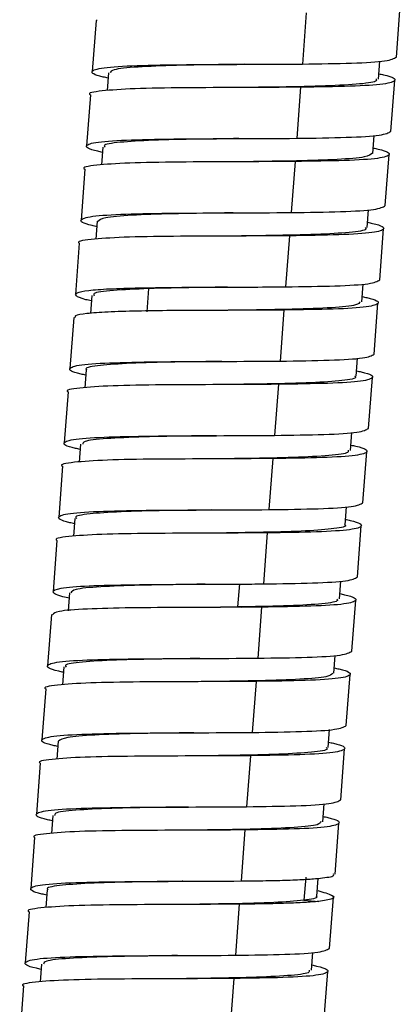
# Model space of a CAD drawing. Header units: millimetres. Extents: x 94562 to 148959, y -25377 to 3008.
# Tile 181 of 187: x 134415.55 to 134418.83, y -3524.86 to -3516.4. Entities that reach past the tile are written whole.
import ezdxf

# ---------------------------------------------------------------- set-up
doc = ezdxf.new("R2010")
doc.units = ezdxf.units.MM
doc.linetypes.add('BORDER2', pattern=[0.875, 0.25, -0.125, 0.25, -0.125, 0, -0.125])
doc.layers.add('tt_pomoc', color=42, linetype='Continuous')
doc.layers.add('tt_symbole', color=40, linetype='Continuous')

# ---------------------------------------------------------------- blocks, each defined once
blk = doc.blocks.new('mic')
at = {"layer": 'tt_symbole', "linetype": 'Continuous', "lineweight": 25}
for p, q in [((137095.7794, -4434.9984), (137095.8123, -4434.5596)), ((137095.0033, -4434.6191), (137094.9703, -4435.0579)), ((137093.1957, -4434.6837), (137093.1627, -4435.1225)), ((137093.1993, -4434.6769), (137093.2065, -4434.6846)), ((137094.4726, -4435.0604), (137094.4728, -4435.0605)), ((137095.6242, -4435.1873), (137095.6357, -4435.0336)), ((137093.3033, -4435.1331), (137093.2917, -4435.2867)), ((137094.9553, -4435.2573), (137094.9223, -4435.6961)), ((137095.7314, -4435.6366), (137095.7644, -4435.1978)), ((137093.1477, -4435.322), (137093.1147, -4435.7607)), ((137095.5756, -4435.8254), (137095.5872, -4435.6718)), ((137093.2552, -4435.7713), (137093.2436, -4435.9249)), ((137095.6834, -4436.2748), (137095.7164, -4435.836)), ((137094.4063, -4435.8981), (137094.4061, -4435.8981)), ((137094.9073, -4435.8955), (137094.8743, -4436.3343)), ((137093.0997, -4435.9602), (137093.0667, -4436.3989)), ((137095.5284, -4436.4636), (137095.5399, -4436.31)), ((137093.2063, -4436.4094), (137093.1948, -4436.5632)), ((137094.8593, -4436.5337), (137094.8263, -4436.9725)), ((137095.6354, -4436.913), (137095.6684, -4436.4742)), ((137093.0517, -4436.5984), (137093.0187, -4437.0371)), ((137095.4806, -4437.1019), (137095.4922, -4436.9482)), ((137093.5653, -4436.9815), (137093.6468, -4436.9876)), ((137093.6468, -4436.9876), (137093.6318, -4437.187)), ((137093.159, -4437.0477), (137093.1475, -4437.2004)), ((137095.5874, -4437.5512), (137095.6204, -4437.1124)), ((137094.8113, -4437.1719), (137094.7783, -4437.6107)), ((137093.0037, -4437.2366), (137092.9707, -4437.6753)), ((137094.2791, -4437.6132), (137094.2791, -4437.6132)), ((137095.4318, -4437.74), (137095.4433, -4437.5864)), ((137093.1115, -4437.6859), (137093.0999, -4437.8395)), ((137095.5394, -4438.1894), (137095.5724, -4437.7506)), ((137092.9557, -4437.8748), (137092.9227, -4438.3135)), ((137094.7633, -4437.8101), (137094.7303, -4438.2489)), ((137095.384, -4438.3783), (137095.3955, -4438.2246)), ((137093.0627, -4438.324), (137093.0512, -4438.4777)), ((137095.4914, -4438.8276), (137095.5244, -4438.3888)), ((137094.2161, -4438.4509), (137094.2161, -4438.4509)), ((137094.7153, -4438.4483), (137094.6823, -4438.887)), ((137092.9077, -4438.513), (137092.8748, -4438.9517)), ((137094.1831, -4438.8896), (137094.1831, -4438.8896)), ((137095.3368, -4439.0165), (137095.3484, -4438.8628)), ((137093.0146, -4438.9623), (137093.003, -4439.1159)), ((137095.4434, -4439.4658), (137095.4764, -4439.027)), ((137092.8598, -4439.1512), (137092.8268, -4439.59)), ((137094.6673, -4439.0865), (137094.6344, -4439.5252)), ((137094.1351, -4439.5278), (137094.1351, -4439.5278)), ((137094.428, -4439.5239), (137094.413, -4439.7233)), ((137095.2881, -4439.6546), (137095.2997, -4439.501)), ((137092.9674, -4439.6005), (137092.9558, -4439.7552)), ((137095.3955, -4440.104), (137095.4285, -4439.6652)), ((137094.413, -4439.7233), (137094.1187, -4439.7272)), ((137094.1201, -4439.7273), (137094.1201, -4439.7273)), ((137094.413, -4439.7233), (137094.4481, -4439.726)), ((137094.6194, -4439.7247), (137094.5864, -4440.1634)), ((137092.8118, -4439.7894), (137092.7788, -4440.2281)), ((137095.2397, -4440.2928), (137095.2513, -4440.1392)), ((137092.9192, -4440.2387), (137092.9076, -4440.3923)), ((137095.3475, -4440.7422), (137095.3805, -4440.3034)), ((137092.7638, -4440.4275), (137092.7308, -4440.8663)), ((137094.0721, -4440.3655), (137094.0721, -4440.3655)), ((137094.5714, -4440.3629), (137094.5384, -4440.8016)), ((137095.1926, -4440.931), (137095.2041, -4440.7774)), ((137092.8704, -4440.8768), (137092.8588, -4441.0305)), ((137094.0241, -4441.0037), (137094.0241, -4441.0037)), ((137094.5234, -4441.0011), (137094.4904, -4441.4398)), ((137095.2995, -4441.3804), (137095.3325, -4440.9416)), ((137092.7158, -4441.0657), (137092.6828, -4441.5045)), ((137093.9912, -4441.4425), (137093.9912, -4441.4425)), ((137095.1446, -4441.5693), (137095.1562, -4441.4156)), ((137092.8231, -4441.515), (137092.8116, -4441.6687)), ((137095.2515, -4442.0186), (137095.2845, -4441.5798)), ((137094.4754, -4441.6393), (137094.4424, -4442.078)), ((137092.6678, -4441.7039), (137092.6348, -4442.1427)), ((137093.9433, -4442.0806), (137093.9433, -4442.0806)), ((137094.999, -4442.0444), (137094.984, -4442.2438)), ((137095.0956, -4442.209), (137095.1072, -4442.0553)), ((137092.7755, -4442.1533), (137092.764, -4442.3069)), ((137094.4274, -4442.2775), (137094.3944, -4442.7162)), ((137094.984, -4442.2438), (137095.1104, -4442.2533)), ((137095.2035, -4442.6568), (137095.2365, -4442.218)), ((137092.6198, -4442.3421), (137092.5868, -4442.7809)), ((137095.0481, -4442.8457), (137095.0597, -4442.692)), ((137092.7267, -4442.7914), (137092.7152, -4442.9451)), ((137095.1555, -4443.2949), (137095.1885, -4442.8562)), ((137094.3794, -4442.9157), (137094.3464, -4443.3544)), ((137092.5718, -4442.9803), (137092.5389, -4443.4191))]:
    blk.add_line(p, q, dxfattribs=at)
for points, knots in [([(137094.9703, -4435.0579), (137095.1198, -4435.0557), (137095.4188, -4435.0515), (137095.717, -4435.0338), (137095.7586, -4435.0102), (137095.7793, -4434.9984)], [0, 0, 0, 0, 0.33337, 0.66674, 1, 1, 1, 1]), ([(137093.2999, -4435.1789), (137093.2855, -4435.1759), (137093.175, -4435.1522), (137093.1391, -4435.1207), (137093.2305, -4435.0875), (137093.5256, -4435.0696), (137093.9581, -4435.062), (137094.4747, -4435.0607), (137094.8051, -4435.0588), (137094.9703, -4435.0579)], [0, 0, 0, 0, 0.024314, 0.186928, 0.349543, 0.512157, 0.674771, 0.837386, 1, 1, 1, 1]), ([(137094.4716, -4435.0604), (137094.4153, -4435.0611), (137094.2125, -4435.0638), (137093.8727, -4435.069), (137093.539, -4435.0826), (137093.3302, -4435.1025), (137093.3218, -4435.1246), (137093.3181, -4435.1342)], [0, 0, 0, 0, 0.092838, 0.333978, 0.575118, 0.816258, 1, 1, 1, 1]), ([(137095.6276, -4435.1415), (137095.6418, -4435.1445), (137095.752, -4435.1682), (137095.7882, -4435.1996), (137095.6957, -4435.2327), (137095.4054, -4435.251), (137095.1053, -4435.2552), (137094.9553, -4435.2573)], [0, 0, 0, 0, 0.035559, 0.276669, 0.51778, 0.75889, 1, 1, 1, 1]), ([(137094.9553, -4435.2573), (137094.79, -4435.2582), (137094.4594, -4435.2601), (137093.9443, -4435.2615), (137093.5058, -4435.2686), (137093.2334, -4435.2883), (137093.1158, -4435.3062), (137093.1477, -4435.322), (137093.1477, -4435.322)], [0, 0, 0, 0, 0.199987, 0.399974, 0.59996, 0.799947, 0.999934, 1, 1, 1, 1]), ([(137095.6036, -4435.1857), (137095.6063, -4435.1927), (137095.6142, -4435.213), (137095.4511, -4435.2334), (137095.1423, -4435.2489), (137094.7853, -4435.2558), (137094.5473, -4435.2587), (137094.4566, -4435.2598)], [0, 0, 0, 0, 0.127358, 0.368753, 0.610147, 0.851542, 1, 1, 1, 1]), ([(137094.9223, -4435.6961), (137095.0718, -4435.6939), (137095.3709, -4435.6897), (137095.669, -4435.672), (137095.7106, -4435.6484), (137095.7313, -4435.6366)], [0, 0, 0, 0, 0.33337, 0.66674, 1, 1, 1, 1]), ([(137093.2517, -4435.8171), (137093.2374, -4435.814), (137093.127, -4435.7904), (137093.0911, -4435.7589), (137093.1825, -4435.7257), (137093.4776, -4435.7078), (137093.9101, -4435.7002), (137094.4267, -4435.6989), (137094.7571, -4435.697), (137094.9223, -4435.6961)], [0, 0, 0, 0, 0.024242, 0.186868, 0.349494, 0.512121, 0.674747, 0.837374, 1, 1, 1, 1]), ([(137094.4235, -4435.6987), (137094.3051, -4435.7002), (137094.0392, -4435.7034), (137093.6693, -4435.7118), (137093.386, -4435.7292), (137093.251, -4435.7493), (137093.2691, -4435.768), (137093.2737, -4435.7728)], [0, 0, 0, 0, 0.193534, 0.434722, 0.67591, 0.917098, 1, 1, 1, 1]), ([(137095.5717, -4435.8251), (137095.5584, -4435.8364), (137095.5313, -4435.8595), (137095.2866, -4435.8791), (137094.9323, -4435.8912), (137094.6111, -4435.8954), (137094.4372, -4435.8978), (137094.4085, -4435.8982)], [0, 0, 0, 0, 0.228745, 0.469945, 0.711144, 0.952344, 1, 1, 1, 1]), ([(137095.5791, -4435.7796), (137095.5934, -4435.7826), (137095.7039, -4435.8063), (137095.7402, -4435.8378), (137095.6477, -4435.8709), (137095.3575, -4435.8892), (137095.0573, -4435.8934), (137094.9073, -4435.8955)], [0, 0, 0, 0, 0.036013, 0.277009, 0.518006, 0.759003, 1, 1, 1, 1]), ([(137094.9073, -4435.8955), (137094.742, -4435.8964), (137094.4114, -4435.8983), (137093.8964, -4435.8997), (137093.4578, -4435.9068), (137093.1854, -4435.9265), (137093.0678, -4435.9444), (137093.0997, -4435.9602), (137093.0997, -4435.9602)], [0, 0, 0, 0, 0.199987, 0.399974, 0.59996, 0.799947, 0.999934, 1, 1, 1, 1]), ([(137094.8743, -4436.3343), (137095.0238, -4436.3321), (137095.3229, -4436.3279), (137095.6211, -4436.3102), (137095.6626, -4436.2866), (137095.6833, -4436.2748)], [0, 0, 0, 0, 0.33337, 0.66674, 1, 1, 1, 1]), ([(137093.2029, -4436.4551), (137093.1889, -4436.4521), (137093.0788, -4436.4285), (137093.0432, -4436.3971), (137093.1345, -4436.3639), (137093.4296, -4436.346), (137093.8621, -4436.3384), (137094.3787, -4436.3371), (137094.7091, -4436.3352), (137094.8743, -4436.3343)], [0, 0, 0, 0, 0.023755, 0.186463, 0.34917, 0.511878, 0.674585, 0.837293, 1, 1, 1, 1]), ([(137094.3749, -4436.3368), (137094.3419, -4436.3372), (137094.1637, -4436.3396), (137093.841, -4436.3441), (137093.4859, -4436.3561), (137093.2514, -4436.3762), (137093.225, -4436.399), (137093.2124, -4436.4099)], [0, 0, 0, 0, 0.054604, 0.29573, 0.536855, 0.77798, 1, 1, 1, 1]), ([(137095.5318, -4436.4179), (137095.5459, -4436.4209), (137095.6561, -4436.4446), (137095.6922, -4436.476), (137095.5997, -4436.5091), (137095.3095, -4436.5274), (137095.0094, -4436.5316), (137094.8593, -4436.5337)], [0, 0, 0, 0, 0.03541, 0.276557, 0.517705, 0.758852, 1, 1, 1, 1]), ([(137094.8593, -4436.5337), (137094.694, -4436.5346), (137094.3634, -4436.5365), (137093.8484, -4436.5379), (137093.4098, -4436.545), (137093.1375, -4436.5647), (137093.0198, -4436.5826), (137093.0517, -4436.5984), (137093.0517, -4436.5984)], [0, 0, 0, 0, 0.199987, 0.399974, 0.59996, 0.799947, 0.999934, 1, 1, 1, 1]), ([(137095.5091, -4436.4622), (137095.514, -4436.4673), (137095.5322, -4436.4864), (137095.3882, -4436.5061), (137095.106, -4436.5236), (137094.735, -4436.5315), (137094.4738, -4436.5348), (137094.3599, -4436.5362)], [0, 0, 0, 0, 0.089453, 0.330751, 0.572048, 0.813346, 1, 1, 1, 1]), ([(137094.8263, -4436.9725), (137094.9758, -4436.9703), (137095.2749, -4436.9661), (137095.5731, -4436.9484), (137095.6146, -4436.9248), (137095.6354, -4436.913)], [0, 0, 0, 0, 0.33337, 0.66674, 1, 1, 1, 1]), ([(137093.1555, -4437.0939), (137093.1392, -4437.0902), (137093.0646, -4437.073), (137093.0151, -4437.0486), (137093.0181, -4437.0217), (137093.1193, -4437.0022), (137093.2992, -4436.9886), (137093.4766, -4436.9838), (137093.5653, -4436.9815)], [0, 0, 0, 0, 0.053113, 0.24249, 0.431868, 0.621245, 0.810623, 1, 1, 1, 1]), ([(137093.6468, -4436.9876), (137093.5388, -4436.9924), (137093.3229, -4437.0019), (137093.165, -4437.0223), (137093.176, -4437.0425), (137093.1796, -4437.0492)], [0, 0, 0, 0, 0.400227, 0.800001, 1, 1, 1, 1]), ([(137094.3264, -4436.9751), (137094.2312, -4436.9763), (137093.9874, -4436.9791), (137093.7758, -4436.9844), (137093.6468, -4436.9876)], [0, 0, 0, 0, 0.390686, 1, 1, 1, 1]), ([(137095.4669, -4437.1008), (137095.4611, -4437.1106), (137095.448, -4437.1327), (137095.2388, -4437.153), (137094.8978, -4437.1661), (137094.5624, -4437.1713), (137094.3638, -4437.1739), (137094.3114, -4437.1746)], [0, 0, 0, 0, 0.190559, 0.431618, 0.672688, 0.913726, 1, 1, 1, 1]), ([(137095.4841, -4437.0562), (137095.4981, -4437.0592), (137095.6082, -4437.0828), (137095.6442, -4437.1142), (137095.5518, -4437.1473), (137095.2615, -4437.1656), (137094.9614, -4437.1698), (137094.8113, -4437.1719)], [0, 0, 0, 0, 0.0352, 0.2764, 0.5176, 0.7588, 1, 1, 1, 1]), ([(137093.5503, -4437.1809), (137093.4614, -4437.1833), (137093.2836, -4437.188), (137093.1067, -4437.2018), (137093.0105, -4437.2178), (137093.0138, -4437.2322), (137093.0149, -4437.2374)], [0, 0, 0, 0, 0.280434, 0.560868, 0.841302, 1, 1, 1, 1]), ([(137094.7783, -4437.6107), (137094.9278, -4437.6085), (137095.2269, -4437.6043), (137095.5251, -4437.5866), (137095.5666, -4437.563), (137095.5874, -4437.5512)], [0, 0, 0, 0, 0.33337, 0.66674, 1, 1, 1, 1]), ([(137093.108, -4437.7318), (137093.0936, -4437.7287), (137092.9831, -4437.705), (137092.9471, -4437.6735), (137093.0385, -4437.6403), (137093.3337, -4437.6224), (137093.7661, -4437.6148), (137094.2828, -4437.6135), (137094.6131, -4437.6116), (137094.7783, -4437.6107)], [0, 0, 0, 0, 0.024379, 0.186982, 0.349586, 0.512189, 0.674793, 0.837396, 1, 1, 1, 1]), ([(137094.2766, -4437.6132), (137094.2677, -4437.6134), (137094.1146, -4437.6155), (137093.8093, -4437.6192), (137093.4362, -4437.6299), (137093.1929, -4437.6503), (137093.0901, -4437.6694), (137093.1156, -4437.6853), (137093.1175, -4437.6864)], [0, 0, 0, 0, 0.014929, 0.25632, 0.497711, 0.739102, 0.980492, 1, 1, 1, 1]), ([(137095.4352, -4437.6942), (137095.4495, -4437.6972), (137095.56, -4437.7209), (137095.5963, -4437.7524), (137095.5038, -4437.7855), (137095.2135, -4437.8038), (137094.9134, -4437.808), (137094.7633, -4437.8101)], [0, 0, 0, 0, 0.035933, 0.27695, 0.517966, 0.758983, 1, 1, 1, 1]), ([(137095.4181, -4437.7389), (137095.4221, -4437.742), (137095.4448, -4437.7593), (137095.3269, -4437.779), (137095.0631, -4437.7979), (137094.6852, -4437.8074), (137094.3998, -4437.8109), (137094.2616, -4437.8127)], [0, 0, 0, 0, 0.051414, 0.292284, 0.533155, 0.774026, 1, 1, 1, 1]), ([(137094.7633, -4437.8101), (137094.598, -4437.811), (137094.2674, -4437.8129), (137093.7524, -4437.8143), (137093.3138, -4437.8214), (137093.0415, -4437.8411), (137092.9239, -4437.859), (137092.9558, -4437.8748), (137092.9558, -4437.8748)], [0, 0, 0, 0, 0.199987, 0.399974, 0.59996, 0.799947, 0.999934, 1, 1, 1, 1]), ([(137094.7303, -4438.2489), (137094.8799, -4438.2467), (137095.1789, -4438.2425), (137095.4771, -4438.2248), (137095.5186, -4438.2012), (137095.5394, -4438.1894)], [0, 0, 0, 0, 0.33337, 0.66674, 1, 1, 1, 1]), ([(137093.0593, -4438.3698), (137093.0451, -4438.3668), (137092.935, -4438.3431), (137092.8992, -4438.3117), (137092.9905, -4438.2785), (137093.2857, -4438.2606), (137093.7181, -4438.253), (137094.2348, -4438.2517), (137094.5651, -4438.2498), (137094.7303, -4438.2489)], [0, 0, 0, 0, 0.023946, 0.186622, 0.349297, 0.511973, 0.674649, 0.837324, 1, 1, 1, 1]), ([(137094.2309, -4438.2514), (137094.1593, -4438.2523), (137093.9407, -4438.2551), (137093.5939, -4438.2611), (137093.2686, -4438.2754), (137093.0835, -4438.2957), (137093.082, -4438.317), (137093.0814, -4438.3254)], [0, 0, 0, 0, 0.117549, 0.358808, 0.600068, 0.841328, 1, 1, 1, 1]), ([(137095.3648, -4438.3768), (137095.3657, -4438.385), (137095.3681, -4438.4063), (137095.1826, -4438.4263), (137094.8648, -4438.4411), (137094.5136, -4438.4471), (137094.2912, -4438.4499), (137094.2159, -4438.4509)], [0, 0, 0, 0, 0.152348, 0.393654, 0.63496, 0.876265, 1, 1, 1, 1]), ([(137095.3874, -4438.3324), (137095.4017, -4438.3355), (137095.512, -4438.3591), (137095.5483, -4438.3906), (137095.4558, -4438.4237), (137095.1655, -4438.442), (137094.8654, -4438.4462), (137094.7153, -4438.4483)], [0, 0, 0, 0, 0.035774, 0.27683, 0.517887, 0.758943, 1, 1, 1, 1]), ([(137094.7153, -4438.4483), (137094.55, -4438.4492), (137094.2195, -4438.4511), (137093.7044, -4438.4525), (137093.2659, -4438.4596), (137092.9935, -4438.4793), (137092.8759, -4438.4972), (137092.9078, -4438.513), (137092.9078, -4438.513)], [0, 0, 0, 0, 0.199987, 0.399974, 0.59996, 0.799947, 0.999934, 1, 1, 1, 1]), ([(137093.0111, -4439.0079), (137092.997, -4439.0049), (137092.8869, -4438.9813), (137092.8512, -4438.9499), (137092.9425, -4438.9167), (137093.2377, -4438.8988), (137093.6701, -4438.8912), (137094.1868, -4438.8899), (137094.5172, -4438.888), (137094.6823, -4438.887)], [0, 0, 0, 0, 0.023851, 0.186542, 0.349234, 0.511925, 0.674617, 0.837308, 1, 1, 1, 1]), ([(137094.1856, -4438.8897), (137094.0515, -4438.8914), (137093.7704, -4438.8949), (137093.3906, -4438.9039), (137093.1281, -4438.9229), (137093.002, -4438.9423), (137093.0252, -4438.96), (137093.0296, -4438.9634)], [0, 0, 0, 0, 0.219819, 0.460746, 0.701672, 0.942598, 1, 1, 1, 1]), ([(137094.6823, -4438.887), (137094.8319, -4438.8849), (137095.1309, -4438.8807), (137095.4291, -4438.863), (137095.4706, -4438.8394), (137095.4914, -4438.8276)], [0, 0, 0, 0, 0.33337, 0.66674, 1, 1, 1, 1]), ([(137095.3403, -4438.9708), (137095.3542, -4438.9738), (137095.4642, -4438.9974), (137095.5002, -4439.0288), (137095.4078, -4439.0619), (137095.1175, -4439.0802), (137094.8174, -4439.0844), (137094.6673, -4439.0865)], [0, 0, 0, 0, 0.035081, 0.276311, 0.517541, 0.75877, 1, 1, 1, 1]), ([(137095.3325, -4439.0161), (137095.3339, -4439.0169), (137095.3605, -4439.0325), (137095.2551, -4439.0511), (137095.0216, -4439.0723), (137094.6469, -4439.0828), (137094.3402, -4439.0867), (137094.1833, -4439.0889), (137094.1707, -4439.0891)], [0, 0, 0, 0, 0.013329, 0.25471, 0.496091, 0.737472, 0.978853, 1, 1, 1, 1]), ([(137094.6673, -4439.0865), (137094.5021, -4439.0874), (137094.1715, -4439.0893), (137093.6564, -4439.0907), (137093.2179, -4439.0978), (137092.9455, -4439.1175), (137092.8279, -4439.1354), (137092.8598, -4439.1511), (137092.8598, -4439.1512)], [0, 0, 0, 0, 0.199987, 0.399974, 0.59996, 0.799947, 0.999934, 1, 1, 1, 1]), ([(137094.6344, -4439.5252), (137094.7839, -4439.5231), (137095.0829, -4439.5189), (137095.3811, -4439.5012), (137095.4227, -4439.4776), (137095.4434, -4439.4658)], [0, 0, 0, 0, 0.33337, 0.66674, 1, 1, 1, 1]), ([(137092.9639, -4439.6472), (137092.9558, -4439.6455), (137092.8537, -4439.6239), (137092.8076, -4439.5938), (137092.8645, -4439.5597), (137093.1133, -4439.5401), (137093.4984, -4439.5307), (137093.9759, -4439.5282), (137094.3007, -4439.5271), (137094.4631, -4439.5265)], [0, 0, 0, 0, 0.014211, 0.178509, 0.342807, 0.507106, 0.671404, 0.835702, 1, 1, 1, 1]), ([(137094.1337, -4439.5278), (137094.0858, -4439.5284), (137093.8918, -4439.5309), (137093.5577, -4439.5359), (137093.218, -4439.549), (137092.9992, -4439.5689), (137092.9857, -4439.5913), (137092.9797, -4439.6014)], [0, 0, 0, 0, 0.079219, 0.320456, 0.561796, 0.80317, 1, 1, 1, 1]), ([(137094.4631, -4439.5265), (137094.4956, -4439.5263), (137094.5536, -4439.526), (137094.6097, -4439.5255), (137094.6344, -4439.5252)], [0, 0, 0, 0, 0.559937, 1, 1, 1, 1]), ([(137095.2676, -4439.6531), (137095.2712, -4439.6595), (137095.2824, -4439.6793), (137095.1273, -4439.6996), (137094.8282, -4439.7159), (137094.5515, -4439.7208), (137094.413, -4439.7233)], [0, 0, 0, 0, 0.136655, 0.42441, 0.712042, 1, 1, 1, 1]), ([(137095.2916, -4439.6088), (137095.3058, -4439.6119), (137095.4161, -4439.6355), (137095.4523, -4439.667), (137095.3598, -4439.7001), (137095.0695, -4439.7184), (137094.7694, -4439.7226), (137094.6194, -4439.7247)], [0, 0, 0, 0, 0.035667, 0.27675, 0.517834, 0.758917, 1, 1, 1, 1]), ([(137094.4481, -4439.726), (137094.2858, -4439.7265), (137093.9611, -4439.7277), (137093.4828, -4439.7301), (137093.1006, -4439.7397), (137092.8529, -4439.7576), (137092.8321, -4439.7799), (137092.8225, -4439.7902)], [0, 0, 0, 0, 0.205638, 0.411277, 0.616915, 0.822554, 1, 1, 1, 1]), ([(137094.6194, -4439.7247), (137094.5879, -4439.725), (137094.5318, -4439.7255), (137094.4737, -4439.7258), (137094.4481, -4439.726)], [0, 0, 0, 0, 0.560016, 1, 1, 1, 1]), ([(137092.9158, -4440.2845), (137092.9015, -4440.2814), (137092.7911, -4440.2578), (137092.7552, -4440.2263), (137092.8466, -4440.1931), (137093.1417, -4440.1752), (137093.5742, -4440.1676), (137094.0908, -4440.1663), (137094.4212, -4440.1644), (137094.5864, -4440.1634)], [0, 0, 0, 0, 0.024197, 0.186831, 0.349465, 0.512099, 0.674732, 0.837366, 1, 1, 1, 1]), ([(137094.089, -4440.1661), (137093.978, -4440.1674), (137093.7194, -4440.1706), (137093.3523, -4440.1785), (137093.0616, -4440.1954), (137092.9189, -4440.2156), (137092.9345, -4440.2348), (137092.9389, -4440.2402)], [0, 0, 0, 0, 0.181331, 0.422328, 0.663326, 0.904324, 1, 1, 1, 1]), ([(137094.5864, -4440.1634), (137094.7359, -4440.1613), (137095.035, -4440.1571), (137095.3331, -4440.1394), (137095.3747, -4440.1158), (137095.3954, -4440.104)], [0, 0, 0, 0, 0.33337, 0.66674, 1, 1, 1, 1]), ([(137095.2432, -4440.247), (137095.2575, -4440.25), (137095.368, -4440.2737), (137095.4043, -4440.3052), (137095.3118, -4440.3383), (137095.0216, -4440.3566), (137094.7214, -4440.3608), (137094.5714, -4440.3629)], [0, 0, 0, 0, 0.035996, 0.276997, 0.517998, 0.758999, 1, 1, 1, 1]), ([(137095.2321, -4440.2922), (137095.222, -4440.303), (137095.2006, -4440.3259), (137094.9665, -4440.3456), (137094.6179, -4440.3581), (137094.2917, -4440.3626), (137094.1101, -4440.365), (137094.074, -4440.3655)], [0, 0, 0, 0, 0.216052, 0.457446, 0.698841, 0.940235, 1, 1, 1, 1]), ([(137094.5714, -4440.3629), (137094.4061, -4440.3638), (137094.0755, -4440.3657), (137093.5605, -4440.3671), (137093.1219, -4440.3742), (137092.8495, -4440.3939), (137092.7319, -4440.4118), (137092.7638, -4440.4275), (137092.7638, -4440.4276)], [0, 0, 0, 0, 0.199987, 0.399974, 0.59996, 0.799947, 0.999934, 1, 1, 1, 1]), ([(137094.5384, -4440.8016), (137094.6879, -4440.7995), (137094.987, -4440.7953), (137095.2852, -4440.7776), (137095.3267, -4440.754), (137095.3474, -4440.7422)], [0, 0, 0, 0, 0.33337, 0.66674, 1, 1, 1, 1]), ([(137092.867, -4440.9225), (137092.853, -4440.9195), (137092.7429, -4440.8959), (137092.7073, -4440.8645), (137092.7986, -4440.8313), (137093.0937, -4440.8134), (137093.5262, -4440.8058), (137094.0428, -4440.8045), (137094.3732, -4440.8026), (137094.5384, -4440.8016)], [0, 0, 0, 0, 0.023742, 0.186452, 0.349161, 0.511871, 0.674581, 0.83729, 1, 1, 1, 1]), ([(137094.0368, -4440.8042), (137094.0124, -4440.8045), (137093.8431, -4440.8069), (137093.5267, -4440.811), (137093.166, -4440.8226), (137092.9209, -4440.8426), (137092.8885, -4440.8656), (137092.8725, -4440.877)], [0, 0, 0, 0, 0.040559, 0.281997, 0.523435, 0.764872, 1, 1, 1, 1]), ([(137095.1746, -4440.9297), (137095.1795, -4440.9341), (137095.2, -4440.9527), (137095.0635, -4440.9723), (137094.789, -4440.9904), (137094.4139, -4440.9987), (137094.1442, -4441.0021), (137094.0218, -4441.0036)], [0, 0, 0, 0, 0.076508, 0.317502, 0.558496, 0.799491, 1, 1, 1, 1]), ([(137095.196, -4440.8853), (137095.2101, -4440.8883), (137095.3202, -4440.912), (137095.3563, -4440.9434), (137095.2638, -4440.9765), (137094.9736, -4440.9948), (137094.6734, -4440.999), (137094.5234, -4441.0011)], [0, 0, 0, 0, 0.035335, 0.276501, 0.517668, 0.758834, 1, 1, 1, 1]), ([(137094.5234, -4441.0011), (137094.3581, -4441.002), (137094.0275, -4441.0039), (137093.5125, -4441.0053), (137093.0739, -4441.0124), (137092.8016, -4441.0321), (137092.6839, -4441.05), (137092.7158, -4441.0657), (137092.7158, -4441.0657)], [0, 0, 0, 0, 0.199987, 0.399974, 0.59996, 0.799947, 0.999934, 1, 1, 1, 1]), ([(137092.8197, -4441.5609), (137092.8054, -4441.5578), (137092.6951, -4441.5341), (137092.6592, -4441.5027), (137092.7506, -4441.4695), (137093.0457, -4441.4516), (137093.4782, -4441.444), (137093.9948, -4441.4427), (137094.3252, -4441.4408), (137094.4904, -4441.4398)], [0, 0, 0, 0, 0.02415, 0.186792, 0.349433, 0.512075, 0.674717, 0.837358, 1, 1, 1, 1]), ([(137093.992, -4441.4425), (137093.9048, -4441.4436), (137093.6704, -4441.4465), (137093.3124, -4441.453), (137093.0049, -4441.4686), (137092.8327, -4441.4886), (137092.8407, -4441.5093), (137092.8435, -4441.5166)], [0, 0, 0, 0, 0.142951, 0.384127, 0.625302, 0.866477, 1, 1, 1, 1]), ([(137094.4904, -4441.4398), (137094.6399, -4441.4377), (137094.939, -4441.4335), (137095.2372, -4441.4158), (137095.2787, -4441.3922), (137095.2995, -4441.3804)], [0, 0, 0, 0, 0.33337, 0.66674, 1, 1, 1, 1]), ([(137095.1481, -4441.5235), (137095.1621, -4441.5266), (137095.2722, -4441.5502), (137095.3083, -4441.5816), (137095.2159, -4441.6147), (137094.9256, -4441.633), (137094.6255, -4441.6372), (137094.4754, -4441.6393)], [0, 0, 0, 0, 0.035266, 0.276449, 0.517633, 0.758816, 1, 1, 1, 1]), ([(137095.1286, -4441.5681), (137095.1251, -4441.5773), (137095.1169, -4441.5991), (137094.9176, -4441.6194), (137094.5828, -4441.633), (137094.243, -4441.6385), (137094.0367, -4441.6411), (137093.977, -4441.6419)], [0, 0, 0, 0, 0.177861, 0.419151, 0.66044, 0.90173, 1, 1, 1, 1]), ([(137094.4754, -4441.6393), (137094.3101, -4441.6402), (137093.9795, -4441.6421), (137093.4645, -4441.6435), (137093.0259, -4441.6506), (137092.7536, -4441.6703), (137092.6359, -4441.6882), (137092.6678, -4441.7039), (137092.6679, -4441.7039)], [0, 0, 0, 0, 0.199987, 0.399974, 0.59996, 0.799947, 0.999934, 1, 1, 1, 1]), ([(137095.1254, -4442.0539), (137095.176, -4442.0475), (137095.2501, -4442.0381), (137095.2401, -4442.0224), (137095.237, -4442.0175)], [0, 0, 0, 0, 0.684484, 1, 1, 1, 1]), ([(137092.7721, -4442.1991), (137092.7577, -4442.1961), (137092.6472, -4442.1724), (137092.6112, -4442.1409), (137092.7026, -4442.1077), (137092.9978, -4442.0898), (137093.4302, -4442.0822), (137093.9469, -4442.0809), (137094.2772, -4442.079), (137094.4424, -4442.078)], [0, 0, 0, 0, 0.024365, 0.186971, 0.349577, 0.512182, 0.674788, 0.837394, 1, 1, 1, 1]), ([(137093.9409, -4442.0807), (137093.9397, -4442.0807), (137093.7949, -4442.0828), (137093.4953, -4442.0862), (137093.1179, -4442.0965), (137092.8659, -4442.1163), (137092.7574, -4442.1357), (137092.7821, -4442.1521), (137092.785, -4442.1541)], [0, 0, 0, 0, 0.001913, 0.243345, 0.484767, 0.726195, 0.96762, 1, 1, 1, 1]), ([(137094.4274, -4442.2775), (137094.2621, -4442.2784), (137093.9315, -4442.2803), (137093.4165, -4442.2817), (137092.9779, -4442.2888), (137092.7056, -4442.3085), (137092.588, -4442.3264), (137092.6199, -4442.3421), (137092.6199, -4442.3421)], [0, 0, 0, 0, 0.199987, 0.399974, 0.59996, 0.799947, 0.999934, 1, 1, 1, 1]), ([(137094.984, -4442.2438), (137094.9059, -4442.2508), (137094.7497, -4442.2649), (137094.3635, -4442.2745), (137094.0714, -4442.2782), (137093.9259, -4442.2801)], [0, 0, 0, 0, 0.334421, 0.668463, 1, 1, 1, 1]), ([(137095.0872, -4442.2083), (137095.0896, -4442.21), (137095.1123, -4442.2262), (137095.0446, -4442.2355), (137094.984, -4442.2438)], [0, 0, 0, 0, 0.105264, 1, 1, 1, 1]), ([(137094.3944, -4442.7162), (137094.544, -4442.7141), (137094.843, -4442.7099), (137095.1412, -4442.6922), (137095.1827, -4442.6686), (137095.2035, -4442.6567)], [0, 0, 0, 0, 0.33337, 0.66674, 1, 1, 1, 1]), ([(137092.7233, -4442.8372), (137092.7092, -4442.8341), (137092.599, -4442.8105), (137092.5633, -4442.7791), (137092.6546, -4442.7459), (137092.9498, -4442.728), (137093.3822, -4442.7204), (137093.8989, -4442.7191), (137094.2292, -4442.7172), (137094.3944, -4442.7162)], [0, 0, 0, 0, 0.023896, 0.18658, 0.349264, 0.511948, 0.674632, 0.837316, 1, 1, 1, 1]), ([(137093.8957, -4442.7188), (137093.8317, -4442.7196), (137093.621, -4442.7223), (137093.2785, -4442.728), (137092.9467, -4442.7417), (137092.7521, -4442.7621), (137092.7462, -4442.7837), (137092.7438, -4442.7927)], [0, 0, 0, 0, 0.105165, 0.346289, 0.587412, 0.828536, 1, 1, 1, 1]), ([(137095.0281, -4442.8442), (137095.0303, -4442.8518), (137095.0365, -4442.8726), (137094.8601, -4442.8926), (137094.5491, -4442.9079), (137094.1937, -4442.9143), (137093.9637, -4442.9172), (137093.8807, -4442.9182)], [0, 0, 0, 0, 0.13955, 0.380988, 0.622426, 0.863864, 1, 1, 1, 1]), ([(137095.0516, -4442.7998), (137095.0658, -4442.8029), (137095.1762, -4442.8265), (137095.2124, -4442.858), (137095.1199, -4442.8911), (137094.8296, -4442.9094), (137094.5295, -4442.9136), (137094.3794, -4442.9157)], [0, 0, 0, 0, 0.035706, 0.276779, 0.517853, 0.758926, 1, 1, 1, 1]), ([(137094.3794, -4442.9157), (137094.2141, -4442.9166), (137093.8835, -4442.9185), (137093.3685, -4442.9199), (137092.93, -4442.927), (137092.6576, -4442.9467), (137092.54, -4442.9646), (137092.5719, -4442.9803), (137092.5719, -4442.9803)], [0, 0, 0, 0, 0.199987, 0.399974, 0.59996, 0.799947, 0.999934, 1, 1, 1, 1])]:
    blk.add_open_spline(points, degree=3, knots=knots, dxfattribs=at)
for points in [[(137093.5653, -4436.9815), (137093.6599, -4436.9799), (137093.8489, -4436.9768), (137094.1755, -4436.9754), (137094.5106, -4436.9747), (137094.7211, -4436.9732), (137094.8263, -4436.9725)], [(137094.8113, -4437.1719), (137094.7061, -4437.1726), (137094.4956, -4437.1741), (137094.1605, -4437.1749), (137093.8339, -4437.1763), (137093.6449, -4437.1794), (137093.5503, -4437.1809)], [(137094.4424, -4442.078), (137094.5151, -4442.0772), (137094.6603, -4442.0756), (137094.8488, -4442.0708), (137095.0106, -4442.0641), (137095.0871, -4442.0573), (137095.1254, -4442.0539)], [(137095.1041, -4442.1608), (137095.1506, -4442.1745), (137095.2437, -4442.202), (137095.2461, -4442.2329), (137095.1556, -4442.2465), (137095.1104, -4442.2533)], [(137095.1104, -4442.2533), (137095.0721, -4442.2567), (137094.9956, -4442.2636), (137094.8338, -4442.2703), (137094.6454, -4442.275), (137094.5001, -4442.2766), (137094.4274, -4442.2775)]]:
    blk.add_open_spline(points, degree=3, dxfattribs=at)

msp = doc.modelspace()

# ---------------------------------------------------------------- block references
at = {"layer": 'tt_pomoc', "linetype": 'BORDER2'}
msp.add_blockref('mic', (-2676.987, 918.2729), dxfattribs=at)

doc.saveas('drawing.dxf')
